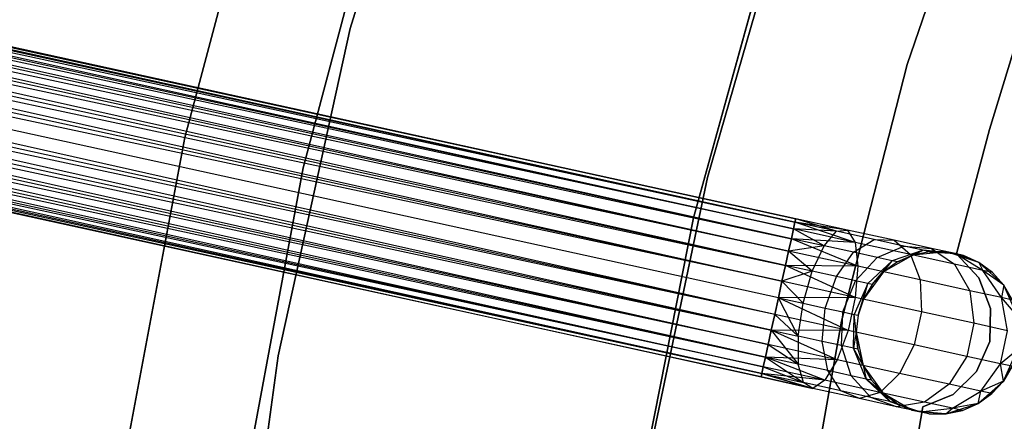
# Model space of a CAD drawing. Extents: x -102 to 102, y -101 to 102.
# Tile 156 of 256: x -51.56 to -39.48, y 7.72 to 12.65. Entities that reach past the tile are written whole.
import ezdxf

# ---------------------------------------------------------------- set-up
doc = ezdxf.new("R2010")
doc.units = 0
doc.header["$LTSCALE"] = 25.4
doc.layers.get('0').update_dxf_attribs({"linetype": 'CONTINUOUS'})

# ---------------------------------------------------------------- blocks, each defined once
blk = doc.blocks.new('NL2500011659_STL')
at = {"color": 0}
for p, q in [((-78.565, 18.161, -7.809), (-42.068, 10.081, -8)), ((-42.04, 10.207, -7.605), (-78.565, 18.161, -7.809)), ((-42.04, 10.207, -7.605), (-78.565, 18.161, -7.809)), ((-42.05, 10.164, -7.809), (-78.565, 18.161, -7.809)), ((-42.05, 10.164, -7.809), (-78.565, 18.161, -7.809)), ((-78.565, 18.161, -7.809), (-42.068, 10.081, -8)), ((-78.556, 18.204, -7.395), (-42.04, 10.207, -7.605)), ((-42.04, 10.207, -7.395), (-78.556, 18.204, -7.395)), ((-78.556, 18.204, -7.395), (-42.04, 10.207, -7.605)), ((-42.05, 10.164, -7.191), (-78.556, 18.204, -7.395)), ((-42.05, 10.164, -7.191), (-78.556, 18.204, -7.395)), ((-42.04, 10.207, -7.395), (-78.556, 18.204, -7.395)), ((-78.583, 18.078, -7), (-42.05, 10.164, -7.191)), ((-42.094, 9.961, -6.831), (-78.583, 18.078, -7)), ((-42.094, 9.961, -6.831), (-78.583, 18.078, -7)), ((-42.068, 10.081, -7), (-78.583, 18.078, -7)), ((-42.068, 10.081, -7), (-78.583, 18.078, -7)), ((-78.583, 18.078, -7), (-42.05, 10.164, -7.191)), ((-78.61, 17.958, -8.169), (-42.127, 9.809, -8.309)), ((-42.068, 10.081, -8), (-78.61, 17.958, -8.169)), ((-42.068, 10.081, -8), (-78.61, 17.958, -8.169)), ((-42.094, 9.961, -8.169), (-78.61, 17.958, -8.169)), ((-42.094, 9.961, -8.169), (-78.61, 17.958, -8.169)), ((-78.61, 17.958, -8.169), (-42.127, 9.809, -8.309)), ((-78.643, 17.806, -6.691), (-42.094, 9.961, -6.831)), ((-42.166, 9.632, -6.586), (-78.643, 17.806, -6.691)), ((-42.166, 9.632, -6.586), (-78.643, 17.806, -6.691)), ((-42.127, 9.809, -6.691), (-78.643, 17.806, -6.691)), ((-42.127, 9.809, -6.691), (-78.643, 17.806, -6.691)), ((-78.643, 17.806, -6.691), (-42.094, 9.961, -6.831)), ((-78.682, 17.629, -8.414), (-42.209, 9.438, -8.478)), ((-42.127, 9.809, -8.309), (-78.682, 17.629, -8.414)), ((-42.127, 9.809, -8.309), (-78.682, 17.629, -8.414)), ((-42.166, 9.632, -8.414), (-78.682, 17.629, -8.414)), ((-42.166, 9.632, -8.414), (-78.682, 17.629, -8.414)), ((-78.682, 17.629, -8.414), (-42.209, 9.438, -8.478)), ((-78.724, 17.435, -6.522), (-42.166, 9.632, -6.586)), ((-42.209, 9.438, -6.522), (-78.724, 17.435, -6.522)), ((-42.209, 9.438, -6.522), (-78.724, 17.435, -6.522)), ((-78.724, 17.435, -6.522), (-42.166, 9.632, -6.586)), ((-42.209, 9.438, -8.478), (-78.769, 17.232, -8.5)), ((-42.253, 9.235, -6.5), (-78.769, 17.232, -6.5)), ((-42.253, 9.235, -6.5), (-78.769, 17.232, -6.5)), ((-42.253, 9.235, -8.5), (-78.769, 17.232, -8.5)), ((-42.209, 9.438, -8.478), (-78.769, 17.232, -8.5)), ((-42.253, 9.235, -8.5), (-78.769, 17.232, -8.5)), ((-42.298, 9.032, -8.478), (-78.769, 17.232, -8.5)), ((-42.298, 9.032, -8.478), (-78.769, 17.232, -8.5)), ((-42.34, 8.838, -6.586), (-78.813, 17.029, -6.522)), ((-42.34, 8.838, -6.586), (-78.813, 17.029, -6.522)), ((-42.298, 9.032, -6.522), (-78.813, 17.029, -6.522)), ((-42.298, 9.032, -6.522), (-78.813, 17.029, -6.522)), ((-78.856, 16.835, -8.414), (-42.379, 8.661, -8.309)), ((-42.298, 9.032, -8.478), (-78.856, 16.835, -8.414)), ((-42.298, 9.032, -8.478), (-78.856, 16.835, -8.414)), ((-42.34, 8.838, -8.414), (-78.856, 16.835, -8.414)), ((-42.34, 8.838, -8.414), (-78.856, 16.835, -8.414)), ((-78.856, 16.835, -8.414), (-42.379, 8.661, -8.309)), ((-78.894, 16.658, -6.691), (-42.34, 8.838, -6.586)), ((-42.412, 8.509, -6.831), (-78.894, 16.658, -6.691)), ((-42.412, 8.509, -6.831), (-78.894, 16.658, -6.691)), ((-42.379, 8.661, -6.691), (-78.894, 16.658, -6.691)), ((-42.379, 8.661, -6.691), (-78.894, 16.658, -6.691)), ((-78.894, 16.658, -6.691), (-42.34, 8.838, -6.586)), ((-78.928, 16.506, -8.169), (-42.438, 8.389, -8)), ((-42.379, 8.661, -8.309), (-78.928, 16.506, -8.169)), ((-42.379, 8.661, -8.309), (-78.928, 16.506, -8.169)), ((-42.412, 8.509, -8.169), (-78.928, 16.506, -8.169)), ((-42.412, 8.509, -8.169), (-78.928, 16.506, -8.169)), ((-78.928, 16.506, -8.169), (-42.438, 8.389, -8)), ((-46.289, 16.476, -316), (-47.505, 12.543, -316)), ((-47.505, 12.543, -315), (-46.289, 16.476, -315)), ((-47.505, 12.543, -315), (-46.289, 16.476, -315)), ((-46.289, 16.476, -316), (-47.505, 12.543, -316)), ((-78.972, 16.303, -7.809), (-42.466, 8.264, -7.605)), ((-42.438, 8.389, -8), (-78.972, 16.303, -7.809)), ((-42.438, 8.389, -8), (-78.972, 16.303, -7.809)), ((-42.457, 8.306, -7.809), (-78.972, 16.303, -7.809)), ((-42.457, 8.306, -7.809), (-78.972, 16.303, -7.809)), ((-78.972, 16.303, -7.809), (-42.466, 8.264, -7.605)), ((-78.954, 16.386, -7), (-42.412, 8.509, -6.831)), ((-42.457, 8.306, -7.191), (-78.954, 16.386, -7)), ((-42.457, 8.306, -7.191), (-78.954, 16.386, -7)), ((-42.438, 8.389, -7), (-78.954, 16.386, -7)), ((-42.438, 8.389, -7), (-78.954, 16.386, -7)), ((-78.954, 16.386, -7), (-42.412, 8.509, -6.831)), ((-42.466, 8.264, -7.395), (-78.981, 16.261, -7.395)), ((-42.466, 8.264, -7.605), (-78.981, 16.261, -7.395)), ((-78.981, 16.261, -7.395), (-42.457, 8.306, -7.191)), ((-42.466, 8.264, -7.605), (-78.981, 16.261, -7.395)), ((-42.466, 8.264, -7.395), (-78.981, 16.261, -7.395)), ((-78.981, 16.261, -7.395), (-42.457, 8.306, -7.191)), ((-40.672, 12.098, 1), (-39.626, 15.178, 1)), ((-39.626, 15.178, -6.5), (-40.672, 12.098, -6.5)), ((-39.626, 15.178, -6.5), (-40.672, 12.098, -6.5)), ((-40.672, 12.098, 1), (-39.626, 15.178, 1)), ((-48.556, 14.875, -308.5), (-49.532, 11.204, -308.5)), ((-49.532, 11.204, -315), (-48.556, 14.875, -315)), ((-48.556, 14.875, -308.5), (-49.532, 11.204, -308.5)), ((-49.532, 11.204, -315), (-48.556, 14.875, -315)), ((-48.079, 10.83, -308.5), (-47.122, 14.436, -308.5)), ((-47.122, 14.436, -315), (-48.079, 10.83, -315)), ((-47.122, 14.436, -315), (-48.079, 10.83, -315)), ((-48.079, 10.83, -308.5), (-47.122, 14.436, -308.5)), ((-42.201, 13.907, 1), (-43.123, 10.713, 1)), ((-43.123, 10.713, -6.5), (-42.201, 13.907, -6.5)), ((-42.201, 13.907, 1), (-43.123, 10.713, 1)), ((-43.123, 10.713, -6.5), (-42.201, 13.907, -6.5)), ((-42.409, 13.427, 1), (-43.294, 10.219, 1)), ((-43.294, 10.219, 2), (-42.409, 13.427, 2)), ((-42.409, 13.427, 1), (-43.294, 10.219, 1)), ((-43.294, 10.219, 2), (-42.409, 13.427, 2)), ((-39.666, 11.302), (-39.204, 12.812)), ((-39.204, 12.812, -2), (-39.666, 11.302, -2)), ((-39.204, 12.812, -2), (-39.666, 11.302, -2)), ((-39.666, 11.302), (-39.204, 12.812)), ((-47.505, 12.543, -316), (-48.389, 8.523, -316)), ((-48.389, 8.523, -315), (-47.505, 12.543, -315)), ((-48.389, 8.523, -315), (-47.505, 12.543, -315)), ((-47.505, 12.543, -316), (-48.389, 8.523, -316)), ((-47.505, 12.543, -315), (-47.505, 12.543, -316)), ((-47.505, 12.543, -315), (-47.505, 12.543, -316)), ((-41.479, 8.948, 1), (-40.672, 12.098, 1)), ((-40.672, 12.098, -6.5), (-41.479, 8.948, -6.5)), ((-40.672, 12.098, -6.5), (-41.479, 8.948, -6.5)), ((-41.479, 8.948, 1), (-40.672, 12.098, 1)), ((-40.672, 12.098, -6.5), (-40.672, 12.098, 1)), ((-40.672, 12.098, -6.5), (-40.672, 12.098, 1)), ((-40.07, 9.775), (-39.666, 11.302)), ((-39.666, 11.302, -2), (-40.07, 9.775, -2)), ((-39.666, 11.302, -2), (-40.07, 9.775, -2)), ((-40.07, 9.775), (-39.666, 11.302)), ((-39.666, 11.302), (-39.666, 11.302, -2)), ((-39.666, 11.302), (-39.666, 11.302, -2)), ((-49.532, 11.204, -308.5), (-50.231, 7.47, -308.5)), ((-50.231, 7.47, -315), (-49.532, 11.204, -315)), ((-49.532, 11.204, -308.5), (-50.231, 7.47, -308.5)), ((-50.231, 7.47, -315), (-49.532, 11.204, -315)), ((-49.532, 11.204, -308.5), (-49.532, 11.204, -315)), ((-49.532, 11.204, -308.5), (-49.532, 11.204, -315)), ((-48.761, 7.161, -308.5), (-48.079, 10.83, -308.5)), ((-48.079, 10.83, -315), (-48.761, 7.161, -315)), ((-48.079, 10.83, -315), (-48.761, 7.161, -315)), ((-48.761, 7.161, -308.5), (-48.079, 10.83, -308.5)), ((-48.079, 10.83, -315), (-48.079, 10.83, -308.5)), ((-48.079, 10.83, -315), (-48.079, 10.83, -308.5)), ((-43.123, 10.713, 1), (-43.803, 7.459, 1)), ((-43.803, 7.459, -6.5), (-43.123, 10.713, -6.5)), ((-43.123, 10.713, 1), (-43.803, 7.459, 1)), ((-43.803, 7.459, -6.5), (-43.123, 10.713, -6.5)), ((-43.123, 10.713, 1), (-43.123, 10.713, -6.5)), ((-43.123, 10.713, 1), (-43.123, 10.713, -6.5)), ((-43.294, 10.219, 1), (-43.937, 6.953, 1)), ((-43.937, 6.953, 2), (-43.294, 10.219, 2)), ((-43.294, 10.219, 1), (-43.937, 6.953, 1)), ((-43.937, 6.953, 2), (-43.294, 10.219, 2)), ((-43.294, 10.219, 1), (-43.294, 10.219, 2)), ((-43.294, 10.219, 1), (-43.294, 10.219, 2)), ((-42.05, 10.164, -7.191), (-42.068, 10.081, -7)), ((-42.068, 10.081, -8), (-42.05, 10.164, -7.809)), ((-42.068, 10.081, -8), (-42.05, 10.164, -7.809)), ((-42.05, 10.164, -7.191), (-42.068, 10.081, -7)), ((-42.04, 10.207, -7.395), (-42.05, 10.164, -7.191)), ((-42.05, 10.164, -7.809), (-42.04, 10.207, -7.605)), ((-42.05, 10.164, -7.809), (-42.04, 10.207, -7.605)), ((-42.04, 10.207, -7.395), (-42.05, 10.164, -7.191)), ((-41.539, 10.052, -7.108), (-42.05, 10.164, -7.191)), ((-41.539, 10.052, -7.108), (-42.05, 10.164, -7.191)), ((-41.405, 10.067, -7.502), (-42.05, 10.164, -7.809)), ((-41.405, 10.067, -7.502), (-42.05, 10.164, -7.809)), ((-41.313, 9.916, -7.878), (-42.05, 10.164, -7.809)), ((-41.313, 9.916, -7.878), (-42.05, 10.164, -7.809)), ((-41.539, 10.052, -7.108), (-42.04, 10.207, -7.395)), ((-41.539, 10.052, -7.108), (-42.04, 10.207, -7.395)), ((-41.405, 10.067, -7.502), (-42.04, 10.207, -7.395)), ((-41.405, 10.067, -7.502), (-42.04, 10.207, -7.605)), ((-41.405, 10.067, -7.502), (-42.04, 10.207, -7.395)), ((-41.405, 10.067, -7.502), (-42.04, 10.207, -7.605)), ((-42.068, 10.081, -7), (-42.094, 9.961, -6.831)), ((-42.094, 9.961, -8.169), (-42.068, 10.081, -8)), ((-42.094, 9.961, -8.169), (-42.068, 10.081, -8)), ((-42.068, 10.081, -7), (-42.094, 9.961, -6.831)), ((-41.692, 9.873, -6.766), (-42.068, 10.081, -7)), ((-41.692, 9.873, -6.766), (-42.068, 10.081, -7)), ((-41.539, 10.052, -7.108), (-42.068, 10.081, -7)), ((-41.539, 10.052, -7.108), (-42.068, 10.081, -7)), ((-41.313, 9.916, -7.878), (-42.068, 10.081, -8)), ((-41.313, 9.916, -7.878), (-42.068, 10.081, -8)), ((-41.692, 9.873, -6.766), (-41.539, 10.052, -7.108)), ((-41.692, 9.873, -6.766), (-41.539, 10.052, -7.108)), ((-41.539, 10.052, -7.108), (-41.405, 10.067, -7.502)), ((-41.539, 10.052, -7.108), (-41.405, 10.067, -7.502)), ((-41.079, 9.951, -6.868), (-41.539, 10.052, -7.108)), ((-41.079, 9.951, -6.868), (-41.539, 10.052, -7.108)), ((-41.405, 10.067, -7.502), (-41.313, 9.916, -7.878)), ((-40.832, 9.942, -7.203), (-41.405, 10.067, -7.502)), ((-40.832, 9.942, -7.203), (-41.405, 10.067, -7.502)), ((-41.405, 10.067, -7.502), (-41.313, 9.916, -7.878)), ((-42.094, 9.961, -6.831), (-42.127, 9.809, -6.691)), ((-42.127, 9.809, -8.309), (-42.094, 9.961, -8.169)), ((-42.127, 9.809, -8.309), (-42.094, 9.961, -8.169)), ((-42.094, 9.961, -6.831), (-42.127, 9.809, -6.691)), ((-41.692, 9.873, -6.766), (-42.094, 9.961, -6.831)), ((-41.692, 9.873, -6.766), (-42.094, 9.961, -6.831)), ((-41.313, 9.916, -7.878), (-42.094, 9.961, -8.169)), ((-41.313, 9.916, -7.878), (-42.094, 9.961, -8.169)), ((-41.279, 9.624, -8.172), (-42.094, 9.961, -8.169)), ((-41.279, 9.624, -8.172), (-42.094, 9.961, -8.169)), ((-41.33, 9.794, -6.577), (-41.079, 9.951, -6.868)), ((-41.33, 9.794, -6.577), (-41.079, 9.951, -6.868)), ((-41.313, 9.916, -7.878), (-41.279, 9.624, -8.172)), ((-40.632, 9.767, -7.523), (-41.313, 9.916, -7.878)), ((-40.632, 9.767, -7.523), (-41.313, 9.916, -7.878)), ((-41.313, 9.916, -7.878), (-41.279, 9.624, -8.172)), ((-41.079, 9.951, -6.868), (-40.832, 9.942, -7.203)), ((-40.713, 9.871, -6.494), (-41.079, 9.951, -6.868)), ((-40.713, 9.871, -6.494), (-41.079, 9.951, -6.868)), ((-41.079, 9.951, -6.868), (-40.832, 9.942, -7.203)), ((-40.832, 9.942, -7.203), (-40.632, 9.767, -7.523)), ((-40.377, 9.842, -6.737), (-40.832, 9.942, -7.203)), ((-40.377, 9.842, -6.737), (-40.832, 9.942, -7.203)), ((-40.832, 9.942, -7.203), (-40.632, 9.767, -7.523)), ((-42.127, 9.809, -6.691), (-42.166, 9.632, -6.586)), ((-42.166, 9.632, -8.414), (-42.127, 9.809, -8.309)), ((-42.166, 9.632, -8.414), (-42.127, 9.809, -8.309)), ((-42.127, 9.809, -6.691), (-42.166, 9.632, -6.586)), ((-41.692, 9.873, -6.766), (-42.127, 9.809, -6.691)), ((-41.692, 9.873, -6.766), (-42.127, 9.809, -6.691)), ((-41.838, 9.561, -6.533), (-42.127, 9.809, -6.691)), ((-41.838, 9.561, -6.533), (-42.127, 9.809, -6.691)), ((-41.279, 9.624, -8.172), (-42.127, 9.809, -8.309)), ((-41.279, 9.624, -8.172), (-42.127, 9.809, -8.309)), ((-41.838, 9.561, -6.533), (-41.692, 9.873, -6.766)), ((-41.838, 9.561, -6.533), (-41.692, 9.873, -6.766)), ((-41.33, 9.794, -6.577), (-41.692, 9.873, -6.766)), ((-41.33, 9.794, -6.577), (-41.692, 9.873, -6.766)), ((-41.542, 9.496, -6.379), (-41.33, 9.794, -6.577)), ((-41.542, 9.496, -6.379), (-41.33, 9.794, -6.577)), ((-41.042, 9.731, -6.282), (-41.33, 9.794, -6.577)), ((-41.042, 9.731, -6.282), (-41.33, 9.794, -6.577)), ((-41.042, 9.731, -6.282), (-40.713, 9.871, -6.494)), ((-41.042, 9.731, -6.282), (-40.713, 9.871, -6.494)), ((-40.479, 9.82, -6.023), (-40.858, 9.69, -5.911)), ((-40.479, 9.82, -6.023), (-40.858, 9.69, -5.911)), ((-40.794, 9.676, -5.5), (-40.479, 9.82, -6.023)), ((-40.794, 9.676, -5.5), (-40.479, 9.82, -6.023)), ((-40.713, 9.871, -6.494), (-40.377, 9.842, -6.737)), ((-40.479, 9.82, -6.023), (-40.713, 9.871, -6.494)), ((-40.479, 9.82, -6.023), (-40.713, 9.871, -6.494)), ((-40.713, 9.871, -6.494), (-40.377, 9.842, -6.737)), ((-40.603, 9.76, -5.5), (-40.479, 9.82, -6.023)), ((-40.603, 9.76, -5.5), (-40.479, 9.82, -6.023)), ((-40.398, 9.802, -5.5), (-40.603, 9.76, 0)), ((-40.398, 9.802, -5.5), (-40.603, 9.76, -5.5)), ((-40.398, 9.802, -5.5), (-40.603, 9.76, 0)), ((-40.398, 9.802, -5.5), (-40.603, 9.76, -5.5)), ((-40.189, 9.801, 0), (-40.603, 9.76, 0)), ((-40.189, 9.801, 0), (-40.603, 9.76, 0)), ((-40.398, 9.802, -5.5), (-40.479, 9.82, -6.023)), ((-40.398, 9.802, -5.5), (-40.479, 9.82, -6.023)), ((-40.085, 9.778, -6.15), (-40.479, 9.82, -6.023)), ((-40.085, 9.778, -6.15), (-40.479, 9.82, -6.023)), ((-40.189, 9.801, -5.5), (-40.398, 9.802, -5.5)), ((-40.398, 9.802, -5.5), (-40.189, 9.801, 0)), ((-40.398, 9.802, -5.5), (-40.189, 9.801, 0)), ((-40.398, 9.802, -5.5), (-40.085, 9.778, -6.15)), ((-40.398, 9.802, -5.5), (-40.085, 9.778, -6.15)), ((-40.189, 9.801, -5.5), (-40.398, 9.802, -5.5)), ((-40.377, 9.842, -6.737), (-40.092, 9.648, -6.969)), ((-40.085, 9.778, -6.15), (-40.377, 9.842, -6.737)), ((-40.085, 9.778, -6.15), (-40.377, 9.842, -6.737)), ((-40.377, 9.842, -6.737), (-40.092, 9.648, -6.969)), ((-39.794, 9.67, 0), (-40.189, 9.801, 0)), ((-39.985, 9.756, -5.5), (-40.189, 9.801, 0)), ((-39.794, 9.67, 0), (-40.189, 9.801, 0)), ((-39.985, 9.756, -5.5), (-40.189, 9.801, 0)), ((-40.189, 9.801, -5.5), (-40.085, 9.778, -6.15)), ((-40.189, 9.801, -5.5), (-40.189, 9.801, 0)), ((-40.189, 9.801, -5.5), (-40.189, 9.801, 0)), ((-40.189, 9.801, -5.5), (-40.085, 9.778, -6.15)), ((-41.307, 9.444, -6.139), (-41.042, 9.731, -6.282)), ((-41.307, 9.444, -6.139), (-41.042, 9.731, -6.282)), ((-40.858, 9.69, -5.911), (-41.157, 9.411, -5.836)), ((-40.858, 9.69, -5.911), (-41.157, 9.411, -5.836)), ((-41.105, 9.4, -5.5), (-40.858, 9.69, -5.911)), ((-41.105, 9.4, -5.5), (-40.858, 9.69, -5.911)), ((-40.858, 9.69, -5.911), (-41.042, 9.731, -6.282)), ((-40.858, 9.69, -5.911), (-41.042, 9.731, -6.282)), ((-40.603, 9.76, 0), (-40.964, 9.554, 0)), ((-40.603, 9.76, 0), (-40.964, 9.554, 0)), ((-40.964, 9.554, -5.5), (-40.858, 9.69, -5.911)), ((-40.964, 9.554, -5.5), (-40.858, 9.69, -5.911)), ((-40.794, 9.676, -5.5), (-40.964, 9.554, 0)), ((-40.794, 9.676, -5.5), (-40.964, 9.554, -5.5)), ((-40.794, 9.676, -5.5), (-40.964, 9.554, 0)), ((-40.794, 9.676, -5.5), (-40.964, 9.554, -5.5)), ((-40.794, 9.676, -5.5), (-40.858, 9.69, -5.911)), ((-40.794, 9.676, -5.5), (-40.858, 9.69, -5.911)), ((-40.603, 9.76, -5.5), (-40.794, 9.676, -5.5)), ((-40.794, 9.676, -5.5), (-40.603, 9.76, 0)), ((-40.794, 9.676, -5.5), (-40.603, 9.76, 0)), ((-40.603, 9.76, -5.5), (-40.794, 9.676, -5.5)), ((-40.632, 9.767, -7.523), (-40.514, 9.456, -7.773)), ((-40.092, 9.648, -6.969), (-40.632, 9.767, -7.523)), ((-40.092, 9.648, -6.969), (-40.632, 9.767, -7.523)), ((-40.632, 9.767, -7.523), (-40.514, 9.456, -7.773)), ((-40.603, 9.76, -5.5), (-40.603, 9.76, 0)), ((-40.603, 9.76, -5.5), (-40.603, 9.76, 0)), ((-39.985, 9.756, -5.5), (-40.085, 9.778, -6.15)), ((-39.985, 9.756, -5.5), (-40.085, 9.778, -6.15)), ((-39.794, 9.67, -5.5), (-40.085, 9.778, -6.15)), ((-39.794, 9.67, -5.5), (-40.085, 9.778, -6.15)), ((-39.745, 9.572, -6.273), (-40.085, 9.778, -6.15)), ((-39.745, 9.572, -6.273), (-40.085, 9.778, -6.15)), ((-39.795, 9.48), (-40.07, 9.775)), ((-40.07, 9.775), (-40.07, 9.775, -2)), ((-40.07, 9.775, -2), (-39.795, 9.48, -2)), ((-40.07, 9.775), (-40.07, 9.775, -2)), ((-40.07, 9.775, -2), (-39.795, 9.48, -2)), ((-39.795, 9.48), (-40.07, 9.775)), ((-39.794, 9.67, -5.5), (-39.985, 9.756, -5.5)), ((-39.985, 9.756, -5.5), (-39.794, 9.67, 0)), ((-39.985, 9.756, -5.5), (-39.794, 9.67, 0)), ((-39.794, 9.67, -5.5), (-39.985, 9.756, -5.5)), ((-39.487, 9.39, 0), (-39.794, 9.67, 0)), ((-39.626, 9.546, -5.5), (-39.794, 9.67, 0)), ((-39.487, 9.39, 0), (-39.794, 9.67, 0)), ((-39.626, 9.546, -5.5), (-39.794, 9.67, -5.5)), ((-39.794, 9.67, -5.5), (-39.794, 9.67, 0)), ((-39.626, 9.546, -5.5), (-39.794, 9.67, 0)), ((-39.794, 9.67, -5.5), (-39.794, 9.67, 0)), ((-39.794, 9.67, -5.5), (-39.745, 9.572, -6.273)), ((-39.626, 9.546, -5.5), (-39.794, 9.67, -5.5)), ((-39.794, 9.67, -5.5), (-39.745, 9.572, -6.273)), ((-42.166, 9.632, -6.586), (-42.209, 9.438, -6.522)), ((-42.209, 9.438, -8.478), (-42.166, 9.632, -8.414)), ((-42.209, 9.438, -8.478), (-42.166, 9.632, -8.414)), ((-42.166, 9.632, -6.586), (-42.209, 9.438, -6.522)), ((-41.838, 9.561, -6.533), (-42.209, 9.438, -6.522)), ((-41.838, 9.561, -6.533), (-42.209, 9.438, -6.522)), ((-41.838, 9.561, -6.533), (-42.166, 9.632, -6.586)), ((-41.838, 9.561, -6.533), (-42.166, 9.632, -6.586)), ((-41.279, 9.624, -8.172), (-42.166, 9.632, -8.414)), ((-41.279, 9.624, -8.172), (-42.166, 9.632, -8.414)), ((-41.31, 9.241, -8.332), (-42.166, 9.632, -8.414)), ((-41.31, 9.241, -8.332), (-42.166, 9.632, -8.414)), ((-41.951, 9.169, -6.451), (-41.838, 9.561, -6.533)), ((-41.951, 9.169, -6.451), (-41.838, 9.561, -6.533)), ((-41.542, 9.496, -6.379), (-41.838, 9.561, -6.533)), ((-41.542, 9.496, -6.379), (-41.838, 9.561, -6.533)), ((-41.279, 9.624, -8.172), (-41.31, 9.241, -8.332)), ((-41.279, 9.624, -8.172), (-41.31, 9.241, -8.332)), ((-40.514, 9.456, -7.773), (-41.279, 9.624, -8.172)), ((-40.514, 9.456, -7.773), (-41.279, 9.624, -8.172)), ((-40.964, 9.554, 0), (-41.21, 9.22, 0)), ((-40.964, 9.554, 0), (-41.21, 9.22, 0)), ((-40.964, 9.554, -5.5), (-41.105, 9.4, -5.5)), ((-41.105, 9.4, -5.5), (-40.964, 9.554, 0)), ((-41.105, 9.4, -5.5), (-40.964, 9.554, 0)), ((-40.964, 9.554, -5.5), (-41.105, 9.4, -5.5)), ((-40.964, 9.554, -5.5), (-40.964, 9.554, 0)), ((-40.964, 9.554, -5.5), (-40.964, 9.554, 0)), ((-40.092, 9.648, -6.969), (-39.907, 9.323, -7.151)), ((-39.745, 9.572, -6.273), (-40.092, 9.648, -6.969)), ((-39.745, 9.572, -6.273), (-40.092, 9.648, -6.969)), ((-40.092, 9.648, -6.969), (-39.907, 9.323, -7.151)), ((-39.626, 9.546, -5.5), (-39.745, 9.572, -6.273)), ((-39.626, 9.546, -5.5), (-39.745, 9.572, -6.273)), ((-39.487, 9.39, -5.5), (-39.745, 9.572, -6.273)), ((-39.487, 9.39, -5.5), (-39.745, 9.572, -6.273)), ((-39.518, 9.238, -6.368), (-39.745, 9.572, -6.273)), ((-39.518, 9.238, -6.368), (-39.745, 9.572, -6.273)), ((-39.487, 9.39, -5.5), (-39.626, 9.546, -5.5)), ((-39.626, 9.546, -5.5), (-39.487, 9.39, 0)), ((-39.626, 9.546, -5.5), (-39.487, 9.39, 0)), ((-39.487, 9.39, -5.5), (-39.626, 9.546, -5.5)), ((-42.209, 9.438, -6.522), (-42.253, 9.235, -6.5)), ((-42.253, 9.235, -8.5), (-42.209, 9.438, -8.478)), ((-42.209, 9.438, -6.522), (-42.253, 9.235, -6.5)), ((-42.253, 9.235, -8.5), (-42.209, 9.438, -8.478)), ((-41.951, 9.169, -6.451), (-42.209, 9.438, -6.522)), ((-41.951, 9.169, -6.451), (-42.209, 9.438, -6.522)), ((-41.31, 9.241, -8.332), (-42.209, 9.438, -8.478)), ((-41.31, 9.241, -8.332), (-42.209, 9.438, -8.478)), ((-41.679, 9.109, -6.309), (-41.542, 9.496, -6.379)), ((-41.679, 9.109, -6.309), (-41.542, 9.496, -6.379)), ((-41.307, 9.444, -6.139), (-41.542, 9.496, -6.379)), ((-41.307, 9.444, -6.139), (-41.542, 9.496, -6.379)), ((-41.463, 9.062, -6.088), (-41.307, 9.444, -6.139)), ((-41.463, 9.062, -6.088), (-41.307, 9.444, -6.139)), ((-41.157, 9.411, -5.836), (-41.307, 9.444, -6.139)), ((-41.157, 9.411, -5.836), (-41.307, 9.444, -6.139)), ((-40.514, 9.456, -7.773), (-40.499, 9.064, -7.909)), ((-39.907, 9.323, -7.151), (-40.514, 9.456, -7.773)), ((-39.907, 9.323, -7.151), (-40.514, 9.456, -7.773)), ((-40.514, 9.456, -7.773), (-40.499, 9.064, -7.909)), ((-39.653, 9.104), (-39.795, 9.48)), ((-39.795, 9.48), (-39.795, 9.48, -2)), ((-39.795, 9.48, -2), (-39.653, 9.104, -2)), ((-39.795, 9.48), (-39.795, 9.48, -2)), ((-39.795, 9.48, -2), (-39.653, 9.104, -2)), ((-39.653, 9.104), (-39.795, 9.48)), ((-41.157, 9.411, -5.836), (-41.324, 9.032, -5.809)), ((-41.157, 9.411, -5.836), (-41.324, 9.032, -5.809)), ((-41.276, 9.021, -5.5), (-41.157, 9.411, -5.836)), ((-41.276, 9.021, -5.5), (-41.157, 9.411, -5.836)), ((-41.21, 9.22, -5.5), (-41.157, 9.411, -5.836)), ((-41.21, 9.22, -5.5), (-41.157, 9.411, -5.836)), ((-41.105, 9.4, -5.5), (-41.21, 9.22, 0)), ((-41.105, 9.4, -5.5), (-41.21, 9.22, 0)), ((-41.105, 9.4, -5.5), (-41.21, 9.22, -5.5)), ((-41.105, 9.4, -5.5), (-41.21, 9.22, -5.5)), ((-41.105, 9.4, -5.5), (-41.157, 9.411, -5.836)), ((-41.105, 9.4, -5.5), (-41.157, 9.411, -5.836)), ((-39.907, 9.323, -7.151), (-39.855, 8.923, -7.251)), ((-39.518, 9.238, -6.368), (-39.907, 9.323, -7.151)), ((-39.518, 9.238, -6.368), (-39.907, 9.323, -7.151)), ((-39.907, 9.323, -7.151), (-39.855, 8.923, -7.251)), ((-39.487, 9.39, -5.5), (-39.518, 9.238, -6.368)), ((-39.487, 9.39, -5.5), (-39.518, 9.238, -6.368)), ((-39.32, 9.009, 0), (-39.487, 9.39, 0)), ((-39.383, 9.208, -5.5), (-39.487, 9.39, 0)), ((-39.32, 9.009, 0), (-39.487, 9.39, 0)), ((-39.383, 9.208, -5.5), (-39.487, 9.39, -5.5)), ((-39.487, 9.39, -5.5), (-39.487, 9.39, 0)), ((-39.383, 9.208, -5.5), (-39.487, 9.39, 0)), ((-39.487, 9.39, -5.5), (-39.487, 9.39, 0)), ((-39.383, 9.208, -5.5), (-39.487, 9.39, -5.5)), ((-42.298, 9.032, -8.478), (-42.253, 9.235, -8.5)), ((-42.253, 9.235, -6.5), (-42.298, 9.032, -6.522)), ((-42.253, 9.235, -6.5), (-42.298, 9.032, -6.522)), ((-42.298, 9.032, -8.478), (-42.253, 9.235, -8.5)), ((-41.31, 9.241, -8.332), (-42.253, 9.235, -8.5)), ((-41.31, 9.241, -8.332), (-42.253, 9.235, -8.5)), ((-42.253, 9.235, -6.5), (-41.951, 9.169, -6.451)), ((-41.399, 8.835, -8.332), (-42.253, 9.235, -8.5)), ((-41.399, 8.835, -8.332), (-42.253, 9.235, -8.5)), ((-42.012, 8.766, -6.533), (-42.253, 9.235, -6.5)), ((-42.012, 8.766, -6.533), (-42.253, 9.235, -6.5)), ((-42.253, 9.235, -6.5), (-41.951, 9.169, -6.451)), ((-41.31, 9.241, -8.332), (-41.399, 8.835, -8.332)), ((-41.31, 9.241, -8.332), (-41.399, 8.835, -8.332)), ((-40.499, 9.064, -7.909), (-41.31, 9.241, -8.332)), ((-40.499, 9.064, -7.909), (-41.31, 9.241, -8.332)), ((-41.21, 9.22, 0), (-41.276, 9.021, 0)), ((-41.21, 9.22, -5.5), (-41.276, 9.021, -5.5)), ((-41.21, 9.22, 0), (-41.276, 9.021, 0)), ((-41.21, 9.22, -5.5), (-41.276, 9.021, -5.5)), ((-41.21, 9.22, -5.5), (-41.21, 9.22, 0)), ((-41.21, 9.22, -5.5), (-41.21, 9.22, 0)), ((-39.383, 9.208, -5.5), (-39.518, 9.238, -6.368)), ((-39.383, 9.208, -5.5), (-39.518, 9.238, -6.368)), ((-39.32, 9.009, -5.5), (-39.518, 9.238, -6.368)), ((-39.32, 9.009, -5.5), (-39.518, 9.238, -6.368)), ((-39.442, 8.832, -6.42), (-39.518, 9.238, -6.368)), ((-39.442, 8.832, -6.42), (-39.518, 9.238, -6.368)), ((-42.012, 8.766, -6.533), (-41.951, 9.169, -6.451)), ((-42.012, 8.766, -6.533), (-41.951, 9.169, -6.451)), ((-41.951, 9.169, -6.451), (-41.679, 9.109, -6.309)), ((-41.951, 9.169, -6.451), (-41.679, 9.109, -6.309)), ((-41.716, 8.701, -6.379), (-41.679, 9.109, -6.309)), ((-41.716, 8.701, -6.379), (-41.679, 9.109, -6.309)), ((-41.679, 9.109, -6.309), (-41.463, 9.062, -6.088)), ((-41.679, 9.109, -6.309), (-41.463, 9.062, -6.088)), ((-41.481, 8.65, -6.139), (-41.463, 9.062, -6.088)), ((-41.481, 8.65, -6.139), (-41.463, 9.062, -6.088)), ((-41.463, 9.062, -6.088), (-41.324, 9.032, -5.809)), ((-41.463, 9.062, -6.088), (-41.324, 9.032, -5.809)), ((-40.499, 9.064, -7.909), (-40.588, 8.657, -7.909)), ((-40.499, 9.064, -7.909), (-40.588, 8.657, -7.909)), ((-39.855, 8.923, -7.251), (-40.499, 9.064, -7.909)), ((-39.855, 8.923, -7.251), (-40.499, 9.064, -7.909)), ((-39.662, 8.701), (-39.653, 9.104)), ((-39.653, 9.104, -2), (-39.662, 8.701, -2)), ((-39.653, 9.104, -2), (-39.662, 8.701, -2)), ((-39.662, 8.701), (-39.653, 9.104)), ((-39.653, 9.104), (-39.653, 9.104, -2)), ((-39.653, 9.104), (-39.653, 9.104, -2)), ((-42.34, 8.838, -8.414), (-42.298, 9.032, -8.478)), ((-42.298, 9.032, -6.522), (-42.34, 8.838, -6.586)), ((-42.298, 9.032, -6.522), (-42.34, 8.838, -6.586)), ((-42.34, 8.838, -8.414), (-42.298, 9.032, -8.478)), ((-41.399, 8.835, -8.332), (-42.298, 9.032, -8.478)), ((-41.399, 8.835, -8.332), (-42.298, 9.032, -8.478)), ((-42.298, 9.032, -6.522), (-42.012, 8.766, -6.533)), ((-42.298, 9.032, -6.522), (-42.012, 8.766, -6.533)), ((-42.043, 5.746, 1), (-41.479, 8.948, 1)), ((-41.479, 8.948, -6.5), (-42.043, 5.746, -6.5)), ((-41.479, 8.948, -6.5), (-42.043, 5.746, -6.5)), ((-42.043, 5.746, 1), (-41.479, 8.948, 1)), ((-41.479, 8.948, -6.5), (-41.479, 8.948, 1)), ((-41.479, 8.948, -6.5), (-41.479, 8.948, 1)), ((-41.331, 8.617, -5.836), (-41.324, 9.032, -5.809)), ((-41.331, 8.617, -5.836), (-41.324, 9.032, -5.809)), ((-41.324, 9.032, -5.809), (-41.276, 9.021, -5.5)), ((-41.299, 8.813, -5.5), (-41.324, 9.032, -5.809)), ((-41.299, 8.813, -5.5), (-41.324, 9.032, -5.809)), ((-41.324, 9.032, -5.809), (-41.276, 9.021, -5.5)), ((-41.276, 9.021, 0), (-41.299, 8.813, 0)), ((-41.276, 9.021, -5.5), (-41.299, 8.813, -5.5)), ((-41.276, 9.021, 0), (-41.299, 8.813, 0)), ((-41.276, 9.021, -5.5), (-41.299, 8.813, -5.5)), ((-41.276, 9.021, -5.5), (-41.276, 9.021, 0)), ((-41.276, 9.021, -5.5), (-41.276, 9.021, 0)), ((-42.379, 8.661, -8.309), (-42.34, 8.838, -8.414)), ((-42.34, 8.838, -6.586), (-42.379, 8.661, -6.691)), ((-42.34, 8.838, -6.586), (-42.379, 8.661, -6.691)), ((-42.379, 8.661, -8.309), (-42.34, 8.838, -8.414)), ((-41.399, 8.835, -8.332), (-42.34, 8.838, -8.414)), ((-41.399, 8.835, -8.332), (-42.34, 8.838, -8.414)), ((-41.531, 8.475, -8.172), (-42.34, 8.838, -8.414)), ((-41.531, 8.475, -8.172), (-42.34, 8.838, -8.414)), ((-42.34, 8.838, -6.586), (-42.012, 8.766, -6.533)), ((-42.34, 8.838, -6.586), (-42.012, 8.766, -6.533)), ((-42.34, 8.838, -6.586), (-42.01, 8.421, -6.766)), ((-42.34, 8.838, -6.586), (-42.01, 8.421, -6.766)), ((-41.399, 8.835, -8.332), (-41.531, 8.475, -8.172)), ((-41.399, 8.835, -8.332), (-41.531, 8.475, -8.172)), ((-40.588, 8.657, -7.909), (-41.399, 8.835, -8.332)), ((-40.588, 8.657, -7.909), (-41.399, 8.835, -8.332)), ((-39.855, 8.923, -7.251), (-39.944, 8.516, -7.251)), ((-39.855, 8.923, -7.251), (-39.944, 8.516, -7.251)), ((-39.442, 8.832, -6.42), (-39.855, 8.923, -7.251)), ((-39.442, 8.832, -6.42), (-39.855, 8.923, -7.251)), ((-39.531, 8.426, -6.42), (-39.442, 8.832, -6.42)), ((-39.531, 8.426, -6.42), (-39.442, 8.832, -6.42)), ((-41.716, 8.701, -6.379), (-42.012, 8.766, -6.533)), ((-42.012, 8.766, -6.533), (-42.01, 8.421, -6.766)), ((-42.012, 8.766, -6.533), (-42.01, 8.421, -6.766)), ((-41.716, 8.701, -6.379), (-42.012, 8.766, -6.533)), ((-41.648, 8.342, -6.577), (-41.716, 8.701, -6.379)), ((-41.481, 8.65, -6.139), (-41.716, 8.701, -6.379)), ((-41.648, 8.342, -6.577), (-41.716, 8.701, -6.379)), ((-41.481, 8.65, -6.139), (-41.716, 8.701, -6.379)), ((-41.299, 8.813, -5.5), (-41.331, 8.617, -5.836)), ((-41.299, 8.813, -5.5), (-41.331, 8.617, -5.836)), ((-41.299, 8.813, 0), (-41.215, 8.406, 0)), ((-41.299, 8.813, -5.5), (-41.299, 8.813, 0)), ((-41.299, 8.813, -5.5), (-41.299, 8.813, 0)), ((-41.299, 8.813, -5.5), (-41.279, 8.605, -5.5)), ((-41.279, 8.605, -5.5), (-41.299, 8.813, 0)), ((-41.279, 8.605, -5.5), (-41.299, 8.813, 0)), ((-41.299, 8.813, 0), (-41.215, 8.406, 0)), ((-41.299, 8.813, -5.5), (-41.279, 8.605, -5.5)), ((-39.822, 8.332), (-39.662, 8.701)), ((-39.662, 8.701, -2), (-39.822, 8.332, -2)), ((-39.662, 8.701, -2), (-39.822, 8.332, -2)), ((-39.822, 8.332), (-39.662, 8.701)), ((-39.662, 8.701), (-39.662, 8.701, -2)), ((-39.662, 8.701), (-39.662, 8.701, -2)), ((-42.412, 8.509, -8.169), (-42.379, 8.661, -8.309)), ((-42.379, 8.661, -6.691), (-42.412, 8.509, -6.831)), ((-42.379, 8.661, -6.691), (-42.412, 8.509, -6.831)), ((-42.412, 8.509, -8.169), (-42.379, 8.661, -8.309)), ((-41.531, 8.475, -8.172), (-42.379, 8.661, -8.309)), ((-41.531, 8.475, -8.172), (-42.379, 8.661, -8.309)), ((-42.379, 8.661, -6.691), (-42.01, 8.421, -6.766)), ((-42.379, 8.661, -6.691), (-42.01, 8.421, -6.766)), ((-41.36, 8.279, -6.282), (-41.481, 8.65, -6.139)), ((-41.331, 8.617, -5.836), (-41.481, 8.65, -6.139)), ((-41.36, 8.279, -6.282), (-41.481, 8.65, -6.139)), ((-41.331, 8.617, -5.836), (-41.481, 8.65, -6.139)), ((-41.176, 8.238, -5.911), (-41.331, 8.617, -5.836)), ((-41.215, 8.406, -5.5), (-41.331, 8.617, -5.836)), ((-41.176, 8.238, -5.911), (-41.331, 8.617, -5.836)), ((-41.215, 8.406, -5.5), (-41.331, 8.617, -5.836)), ((-41.279, 8.605, -5.5), (-41.331, 8.617, -5.836)), ((-41.279, 8.605, -5.5), (-41.331, 8.617, -5.836)), ((-41.279, 8.605, -5.5), (-41.215, 8.406, 0)), ((-41.279, 8.605, -5.5), (-41.215, 8.406, -5.5)), ((-41.279, 8.605, -5.5), (-41.215, 8.406, 0)), ((-41.279, 8.605, -5.5), (-41.215, 8.406, -5.5)), ((-40.588, 8.657, -7.909), (-40.766, 8.308, -7.773)), ((-40.588, 8.657, -7.909), (-40.766, 8.308, -7.773)), ((-39.944, 8.516, -7.251), (-40.588, 8.657, -7.909)), ((-39.944, 8.516, -7.251), (-40.588, 8.657, -7.909)), ((-39.323, 8.593, -5.5), (-39.531, 8.426, -6.42)), ((-39.323, 8.593, -5.5), (-39.531, 8.426, -6.42)), ((-39.494, 8.214, 0), (-39.323, 8.593, 0)), ((-39.494, 8.214, 0), (-39.323, 8.593, 0)), ((-48.389, 8.523, -316), (-48.933, 4.443, -316)), ((-48.933, 4.443, -315), (-48.389, 8.523, -315)), ((-48.933, 4.443, -315), (-48.389, 8.523, -315)), ((-48.389, 8.523, -316), (-48.933, 4.443, -316)), ((-48.389, 8.523, -315), (-48.389, 8.523, -316)), ((-48.389, 8.523, -315), (-48.389, 8.523, -316)), ((-42.438, 8.389, -8), (-42.412, 8.509, -8.169)), ((-42.412, 8.509, -6.831), (-42.438, 8.389, -7)), ((-42.412, 8.509, -6.831), (-42.438, 8.389, -7)), ((-42.438, 8.389, -8), (-42.412, 8.509, -8.169)), ((-41.531, 8.475, -8.172), (-42.412, 8.509, -8.169)), ((-41.531, 8.475, -8.172), (-42.412, 8.509, -8.169)), ((-41.684, 8.224, -7.878), (-42.412, 8.509, -8.169)), ((-41.684, 8.224, -7.878), (-42.412, 8.509, -8.169)), ((-42.01, 8.421, -6.766), (-42.412, 8.509, -6.831)), ((-42.412, 8.509, -6.831), (-41.946, 8.194, -7.108)), ((-42.412, 8.509, -6.831), (-41.946, 8.194, -7.108)), ((-42.01, 8.421, -6.766), (-42.412, 8.509, -6.831)), ((-41.531, 8.475, -8.172), (-41.684, 8.224, -7.878)), ((-41.531, 8.475, -8.172), (-41.684, 8.224, -7.878)), ((-40.766, 8.308, -7.773), (-41.531, 8.475, -8.172)), ((-40.766, 8.308, -7.773), (-41.531, 8.475, -8.172)), ((-39.944, 8.516, -7.251), (-40.159, 8.175, -7.151)), ((-39.944, 8.516, -7.251), (-40.159, 8.175, -7.151)), ((-39.531, 8.426, -6.42), (-39.944, 8.516, -7.251)), ((-39.531, 8.426, -6.42), (-39.944, 8.516, -7.251)), ((-42.457, 8.306, -7.809), (-42.438, 8.389, -8)), ((-42.438, 8.389, -7), (-42.457, 8.306, -7.191)), ((-42.438, 8.389, -7), (-42.457, 8.306, -7.191)), ((-42.457, 8.306, -7.809), (-42.438, 8.389, -8)), ((-41.684, 8.224, -7.878), (-42.438, 8.389, -8)), ((-41.684, 8.224, -7.878), (-42.438, 8.389, -8)), ((-42.438, 8.389, -7), (-41.946, 8.194, -7.108)), ((-42.438, 8.389, -7), (-41.946, 8.194, -7.108)), ((-41.946, 8.194, -7.108), (-42.01, 8.421, -6.766)), ((-41.648, 8.342, -6.577), (-42.01, 8.421, -6.766)), ((-41.946, 8.194, -7.108), (-42.01, 8.421, -6.766)), ((-41.648, 8.342, -6.577), (-42.01, 8.421, -6.766)), ((-41.486, 8.093, -6.868), (-41.648, 8.342, -6.577)), ((-41.36, 8.279, -6.282), (-41.648, 8.342, -6.577)), ((-41.486, 8.093, -6.868), (-41.648, 8.342, -6.577)), ((-41.36, 8.279, -6.282), (-41.648, 8.342, -6.577)), ((-41.215, 8.406, 0), (-40.973, 8.068, 0)), ((-41.215, 8.406, -5.5), (-41.215, 8.406, 0)), ((-41.215, 8.406, -5.5), (-41.215, 8.406, 0)), ((-41.215, 8.406, -5.5), (-41.112, 8.224, -5.5)), ((-41.112, 8.224, -5.5), (-41.215, 8.406, 0)), ((-41.112, 8.224, -5.5), (-41.215, 8.406, 0)), ((-41.215, 8.406, 0), (-40.973, 8.068, 0)), ((-41.215, 8.406, -5.5), (-41.112, 8.224, -5.5)), ((-41.215, 8.406, -5.5), (-41.176, 8.238, -5.911)), ((-41.215, 8.406, -5.5), (-41.176, 8.238, -5.911)), ((-40.109, 8.05), (-39.822, 8.332)), ((-39.822, 8.332, -2), (-40.109, 8.05, -2)), ((-39.822, 8.332, -2), (-40.109, 8.05, -2)), ((-40.109, 8.05), (-39.822, 8.332)), ((-39.822, 8.332), (-39.822, 8.332, -2)), ((-39.822, 8.332), (-39.822, 8.332, -2)), ((-39.769, 8.089, -6.368), (-39.531, 8.426, -6.42)), ((-39.769, 8.089, -6.368), (-39.531, 8.426, -6.42)), ((-39.388, 8.395, -5.5), (-39.531, 8.426, -6.42)), ((-39.388, 8.395, -5.5), (-39.531, 8.426, -6.42)), ((-39.494, 8.214, -5.5), (-39.531, 8.426, -6.42)), ((-39.494, 8.214, -5.5), (-39.531, 8.426, -6.42)), ((-39.494, 8.214, -5.5), (-39.388, 8.395, -5.5)), ((-39.388, 8.395, -5.5), (-39.494, 8.214, 0)), ((-39.388, 8.395, -5.5), (-39.494, 8.214, 0)), ((-39.494, 8.214, -5.5), (-39.388, 8.395, -5.5)), ((-42.466, 8.264, -7.605), (-42.457, 8.306, -7.809)), ((-42.457, 8.306, -7.191), (-42.466, 8.264, -7.395)), ((-42.457, 8.306, -7.191), (-42.466, 8.264, -7.395)), ((-42.466, 8.264, -7.605), (-42.457, 8.306, -7.809)), ((-41.831, 8.124, -7.502), (-42.466, 8.264, -7.605)), ((-42.466, 8.264, -7.395), (-41.831, 8.124, -7.502)), ((-42.466, 8.264, -7.395), (-41.831, 8.124, -7.502)), ((-41.831, 8.124, -7.502), (-42.466, 8.264, -7.605)), ((-41.684, 8.224, -7.878), (-42.457, 8.306, -7.809)), ((-41.684, 8.224, -7.878), (-42.457, 8.306, -7.809)), ((-41.831, 8.124, -7.502), (-42.457, 8.306, -7.809)), ((-41.831, 8.124, -7.502), (-42.457, 8.306, -7.809)), ((-42.457, 8.306, -7.191), (-41.946, 8.194, -7.108)), ((-42.457, 8.306, -7.191), (-41.946, 8.194, -7.108)), ((-42.457, 8.306, -7.191), (-41.831, 8.124, -7.502)), ((-42.457, 8.306, -7.191), (-41.831, 8.124, -7.502)), ((-41.684, 8.224, -7.878), (-41.831, 8.124, -7.502)), ((-41.684, 8.224, -7.878), (-41.831, 8.124, -7.502)), ((-41.003, 8.075, -7.523), (-41.684, 8.224, -7.878)), ((-41.003, 8.075, -7.523), (-41.684, 8.224, -7.878)), ((-41.12, 8.013, -6.494), (-41.36, 8.279, -6.282)), ((-41.176, 8.238, -5.911), (-41.36, 8.279, -6.282)), ((-41.12, 8.013, -6.494), (-41.36, 8.279, -6.282)), ((-41.176, 8.238, -5.911), (-41.36, 8.279, -6.282)), ((-40.973, 8.068, -5.5), (-41.176, 8.238, -5.911)), ((-41.176, 8.238, -5.911), (-40.886, 7.962, -6.023)), ((-41.176, 8.238, -5.911), (-40.886, 7.962, -6.023)), ((-41.112, 8.224, -5.5), (-41.176, 8.238, -5.911)), ((-40.973, 8.068, -5.5), (-41.176, 8.238, -5.911)), ((-41.112, 8.224, -5.5), (-41.176, 8.238, -5.911)), ((-41.112, 8.224, -5.5), (-40.973, 8.068, 0)), ((-41.112, 8.224, -5.5), (-40.973, 8.068, -5.5)), ((-41.112, 8.224, -5.5), (-40.973, 8.068, 0)), ((-41.112, 8.224, -5.5), (-40.973, 8.068, -5.5)), ((-40.766, 8.308, -7.773), (-41.003, 8.075, -7.523)), ((-40.766, 8.308, -7.773), (-41.003, 8.075, -7.523)), ((-40.159, 8.175, -7.151), (-40.766, 8.308, -7.773)), ((-40.159, 8.175, -7.151), (-40.766, 8.308, -7.773)), ((-39.805, 7.938, 0), (-39.494, 8.214, 0)), ((-39.805, 7.938, 0), (-39.494, 8.214, 0)), ((-39.494, 8.214, -5.5), (-39.769, 8.089, -6.368)), ((-39.494, 8.214, -5.5), (-39.769, 8.089, -6.368)), ((-39.635, 8.06, -5.5), (-39.494, 8.214, 0)), ((-39.635, 8.06, -5.5), (-39.494, 8.214, -5.5)), ((-39.635, 8.06, -5.5), (-39.494, 8.214, 0)), ((-39.635, 8.06, -5.5), (-39.494, 8.214, -5.5)), ((-39.494, 8.214, -5.5), (-39.494, 8.214, 0)), ((-39.494, 8.214, -5.5), (-39.494, 8.214, 0)), ((-41.831, 8.124, -7.502), (-41.946, 8.194, -7.108)), ((-41.486, 8.093, -6.868), (-41.946, 8.194, -7.108)), ((-41.831, 8.124, -7.502), (-41.946, 8.194, -7.108)), ((-41.486, 8.093, -6.868), (-41.946, 8.194, -7.108)), ((-41.257, 7.999, -7.203), (-41.831, 8.124, -7.502)), ((-41.257, 7.999, -7.203), (-41.831, 8.124, -7.502)), ((-41.257, 7.999, -7.203), (-41.486, 8.093, -6.868)), ((-41.12, 8.013, -6.494), (-41.486, 8.093, -6.868)), ((-41.257, 7.999, -7.203), (-41.486, 8.093, -6.868)), ((-41.12, 8.013, -6.494), (-41.486, 8.093, -6.868)), ((-40.159, 8.175, -7.151), (-40.463, 7.956, -6.969)), ((-40.159, 8.175, -7.151), (-40.463, 7.956, -6.969)), ((-39.769, 8.089, -6.368), (-40.159, 8.175, -7.151)), ((-39.769, 8.089, -6.368), (-40.159, 8.175, -7.151)), ((-41.003, 8.075, -7.523), (-41.257, 7.999, -7.203)), ((-41.003, 8.075, -7.523), (-41.257, 7.999, -7.203)), ((-40.803, 7.899, -6.737), (-41.257, 7.999, -7.203)), ((-40.803, 7.899, -6.737), (-41.257, 7.999, -7.203)), ((-40.803, 7.899, -6.737), (-41.12, 8.013, -6.494)), ((-40.886, 7.962, -6.023), (-41.12, 8.013, -6.494)), ((-40.803, 7.899, -6.737), (-41.12, 8.013, -6.494)), ((-40.886, 7.962, -6.023), (-41.12, 8.013, -6.494)), ((-40.463, 7.956, -6.969), (-41.003, 8.075, -7.523)), ((-40.463, 7.956, -6.969), (-41.003, 8.075, -7.523)), ((-40.973, 8.068, 0), (-40.614, 7.858, 0)), ((-40.973, 8.068, -5.5), (-40.973, 8.068, 0)), ((-40.973, 8.068, -5.5), (-40.973, 8.068, 0)), ((-40.973, 8.068, -5.5), (-40.805, 7.944, -5.5)), ((-40.805, 7.944, -5.5), (-40.973, 8.068, 0)), ((-40.805, 7.944, -5.5), (-40.973, 8.068, 0)), ((-40.973, 8.068, 0), (-40.614, 7.858, 0)), ((-40.973, 8.068, -5.5), (-40.805, 7.944, -5.5)), ((-40.973, 8.068, -5.5), (-40.886, 7.962, -6.023)), ((-40.973, 8.068, -5.5), (-40.886, 7.962, -6.023)), ((-40.482, 7.897), (-40.109, 8.05)), ((-40.109, 8.05, -2), (-40.482, 7.897, -2)), ((-40.109, 8.05, -2), (-40.482, 7.897, -2)), ((-40.482, 7.897), (-40.109, 8.05)), ((-40.116, 7.88, -6.273), (-39.769, 8.089, -6.368)), ((-40.116, 7.88, -6.273), (-39.769, 8.089, -6.368)), ((-40.109, 8.05), (-40.109, 8.05, -2)), ((-40.109, 8.05), (-40.109, 8.05, -2)), ((-39.805, 7.938, -5.5), (-39.769, 8.089, -6.368)), ((-39.805, 7.938, -5.5), (-39.769, 8.089, -6.368)), ((-39.805, 7.938, -5.5), (-39.635, 8.06, -5.5)), ((-39.635, 8.06, -5.5), (-39.805, 7.938, 0)), ((-39.635, 8.06, -5.5), (-39.805, 7.938, 0)), ((-39.805, 7.938, -5.5), (-39.635, 8.06, -5.5)), ((-39.635, 8.06, -5.5), (-39.769, 8.089, -6.368)), ((-39.635, 8.06, -5.5), (-39.769, 8.089, -6.368)), ((-40.614, 7.858, -5.5), (-40.886, 7.962, -6.023)), ((-40.886, 7.962, -6.023), (-40.511, 7.835, -6.15)), ((-40.805, 7.944, -5.5), (-40.886, 7.962, -6.023)), ((-40.614, 7.858, -5.5), (-40.886, 7.962, -6.023)), ((-40.805, 7.944, -5.5), (-40.886, 7.962, -6.023)), ((-40.886, 7.962, -6.023), (-40.511, 7.835, -6.15)), ((-40.805, 7.944, -5.5), (-40.614, 7.858, 0)), ((-40.805, 7.944, -5.5), (-40.614, 7.858, -5.5)), ((-40.805, 7.944, -5.5), (-40.614, 7.858, 0)), ((-40.805, 7.944, -5.5), (-40.614, 7.858, -5.5)), ((-40.463, 7.956, -6.969), (-40.803, 7.899, -6.737)), ((-40.463, 7.956, -6.969), (-40.803, 7.899, -6.737)), ((-40.511, 7.835, -6.15), (-40.803, 7.899, -6.737)), ((-40.511, 7.835, -6.15), (-40.803, 7.899, -6.737)), ((-40.755, 6.342), (-40.482, 7.897)), ((-40.482, 7.897, -2), (-40.755, 6.342, -2)), ((-40.482, 7.897, -2), (-40.755, 6.342, -2)), ((-40.755, 6.342), (-40.482, 7.897)), ((-40.614, 7.858, 0), (-40.201, 7.812, 0)), ((-40.614, 7.858, -5.5), (-40.614, 7.858, 0)), ((-40.614, 7.858, -5.5), (-40.614, 7.858, 0)), ((-40.614, 7.858, -5.5), (-40.511, 7.835, -6.15)), ((-40.41, 7.813, -5.5), (-40.614, 7.858, 0)), ((-40.41, 7.813, -5.5), (-40.614, 7.858, 0)), ((-40.614, 7.858, 0), (-40.201, 7.812, 0)), ((-40.614, 7.858, -5.5), (-40.511, 7.835, -6.15)), ((-40.511, 7.835, -6.15), (-40.116, 7.88, -6.273)), ((-40.511, 7.835, -6.15), (-40.116, 7.88, -6.273)), ((-40.482, 7.897), (-40.482, 7.897, -2)), ((-40.482, 7.897), (-40.482, 7.897, -2)), ((-40.116, 7.88, -6.273), (-40.463, 7.956, -6.969)), ((-40.116, 7.88, -6.273), (-40.463, 7.956, -6.969)), ((-40.201, 7.812, 0), (-39.805, 7.938, 0)), ((-40.201, 7.812, 0), (-39.805, 7.938, 0)), ((-40.201, 7.812, -5.5), (-40.116, 7.88, -6.273)), ((-40.201, 7.812, -5.5), (-40.116, 7.88, -6.273)), ((-40.201, 7.812, -5.5), (-39.996, 7.854, -5.5)), ((-39.996, 7.854, -5.5), (-40.201, 7.812, 0)), ((-39.996, 7.854, -5.5), (-40.201, 7.812, 0)), ((-40.201, 7.812, -5.5), (-39.996, 7.854, -5.5)), ((-39.805, 7.938, -5.5), (-40.116, 7.88, -6.273)), ((-39.805, 7.938, -5.5), (-40.116, 7.88, -6.273)), ((-39.996, 7.854, -5.5), (-40.116, 7.88, -6.273)), ((-39.996, 7.854, -5.5), (-40.116, 7.88, -6.273)), ((-39.996, 7.854, -5.5), (-39.805, 7.938, 0)), ((-39.996, 7.854, -5.5), (-39.805, 7.938, -5.5)), ((-39.996, 7.854, -5.5), (-39.805, 7.938, 0)), ((-39.996, 7.854, -5.5), (-39.805, 7.938, -5.5)), ((-39.805, 7.938, -5.5), (-39.805, 7.938, 0)), ((-39.805, 7.938, -5.5), (-39.805, 7.938, 0)), ((-40.41, 7.813, -5.5), (-40.511, 7.835, -6.15)), ((-40.201, 7.812, -5.5), (-40.511, 7.835, -6.15)), ((-40.41, 7.813, -5.5), (-40.511, 7.835, -6.15)), ((-40.201, 7.812, -5.5), (-40.511, 7.835, -6.15)), ((-40.41, 7.813, -5.5), (-40.201, 7.812, 0)), ((-40.41, 7.813, -5.5), (-40.201, 7.812, -5.5)), ((-40.41, 7.813, -5.5), (-40.201, 7.812, 0)), ((-40.41, 7.813, -5.5), (-40.201, 7.812, -5.5)), ((-40.201, 7.812, -5.5), (-40.201, 7.812, 0)), ((-40.201, 7.812, -5.5), (-40.201, 7.812, 0))]:
    blk.add_line(p, q, dxfattribs=at)

msp = doc.modelspace()

# ---------------------------------------------------------------- block references
at = {"color": 0}
msp.add_blockref('NL2500011659_STL', (0, 0), dxfattribs=at)

doc.saveas('drawing.dxf')
